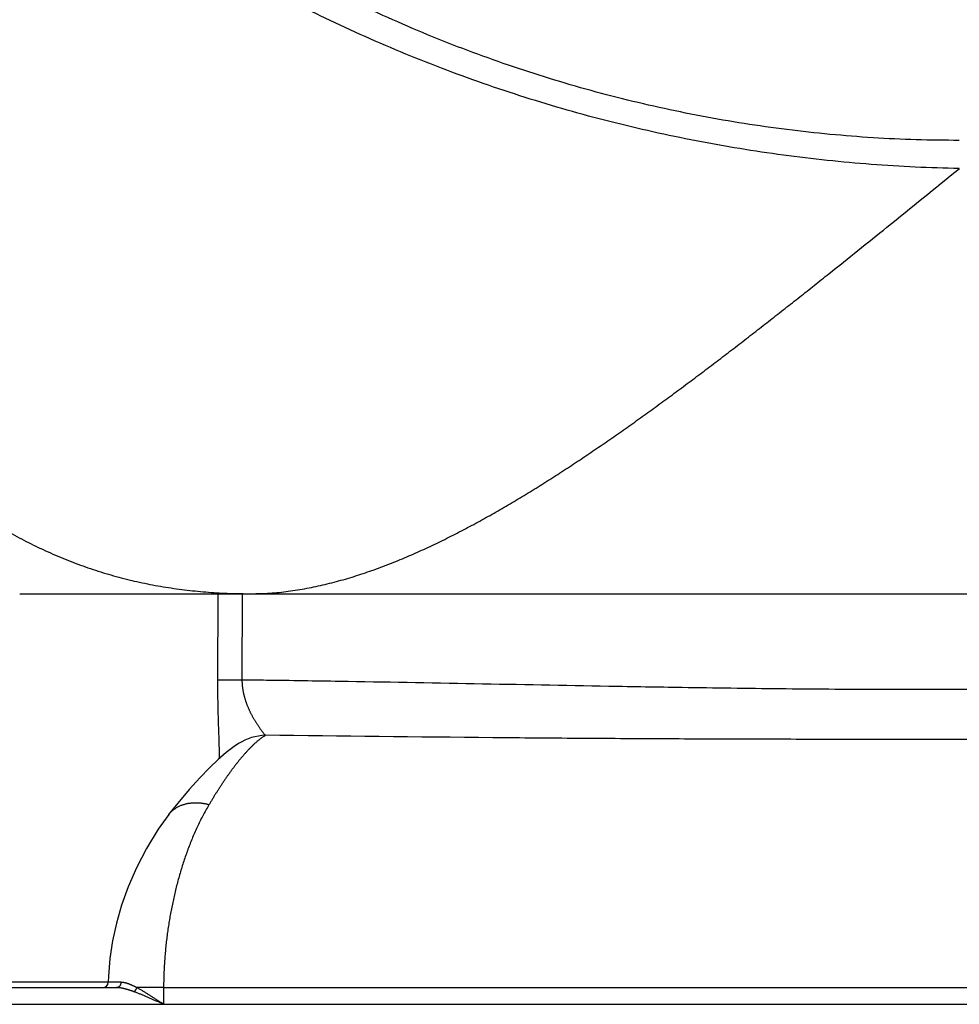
# Model space of a CAD drawing. Header units: millimetres. Extents: x 0 to 1071, y 0 to 742.
# Tile 13 of 130: x 294 to 309, y 283 to 298. Entities that reach past the tile are written whole.
import ezdxf

# ---------------------------------------------------------------- set-up
doc = ezdxf.new("R2010")
doc.units = ezdxf.units.MM
doc.header["$LTSCALE"] = 0.454724
doc.layers.add('NoLayerName_001', color=7, linetype='Continuous')
doc.styles.get("Standard").update_dxf_attribs({"font": 'txt', "bigfont": 'extfont2'})
doc.dimstyles.get("Standard").update_dxf_attribs({"dimtxt": 2.5, "dimasz": 2.5, "dimexe": 1, "dimexo": 1, "dimtad": 1, "dimdec": 3, "dimzin": 0, "dimdsep": 46, "dimtxsty": 'Standard', "dimcen": 2.5, "dimadec": 3, "dimazin": 0, "dimtfac": 0.75, "dimtdec": 3, "dimtmove": 0, "dimatfit": 3, "dimfxl": 1, "dimarcsym": 0})

msp = doc.modelspace()

# ---------------------------------------------------------------- linework, layer by layer
at = {"layer": 'NoLayerName_001', "color": 7, "linetype": 'Continuous', "lineweight": 25}
for p, q in [((294.38052, 288.981023), (323.559935, 288.981023)), ((297.912954, 288.981023), (320.027501, 288.981023)), ((297.721378, 286.693663), (297.720148, 286.692883)), ((296.654398, 285.608096), (296.654049, 285.607643)), ((287.196617, 282.965746), (295.860058, 282.965746)), ((286.94245, 282.711579), (330.998005, 282.711579))]:
    msp.add_line(p, q, dxfattribs=at)
at = {"layer": 'NoLayerName_001', "color": 8, "linetype": 'Continuous', "lineweight": 25}
for p, q in [((297.405989, 288.981023), (297.39999, 287.661008)), ((297.77846, 288.981023), (297.772638, 287.663966)), ((295.730844, 283.050024), (288.244358, 283.050024)), ((296.576721, 282.965746), (296.165777, 282.967454)), ((296.576721, 282.965746), (296.575147, 282.711579)), ((296.576721, 282.965746), (321.363734, 282.965746))]:
    msp.add_line(p, q, dxfattribs=at)
at = {"layer": 'NoLayerName_001', "color": 7, "linetype": 'Continuous', "lineweight": 25}
for points in [[(297.721378, 286.693663), (297.651412, 286.646639), (297.534044, 286.557052), (297.410774, 286.45068), (297.276514, 286.322959), (297.128714, 286.170249), (296.967245, 285.990695), (296.792206, 285.782214), (296.654055, 285.607639)], [(296.654398, 285.608096), (296.495831, 285.38804), (296.313905, 285.092937), (296.161213, 284.797206), (296.035637, 284.505081), (295.935893, 284.223151), (295.85783, 283.948524), (295.79898, 283.679363), (295.757972, 283.412082), (295.734413, 283.138891), (295.730832, 283.048146)]]:
    msp.add_lwpolyline(points, dxfattribs=at)
at = {"layer": 'NoLayerName_001', "color": 8, "linetype": 'Continuous', "lineweight": 25}
msp.add_arc((298.156668, 286.004304), 0.815289, 91.6822261, 122.2700418, dxfattribs=at)
at = {"layer": 'NoLayerName_001', "color": 7, "linetype": 'Continuous', "lineweight": 25}
msp.add_arc((295.646154, 283.050468), 0.084721, 270.0000414, 358.4302422, dxfattribs=at)
at = {"layer": 'NoLayerName_001', "color": 8, "linetype": 'Continuous', "lineweight": 25}
for points, knots in [([(308.721318, 295.903096), (308.501872, 295.906586), (308.062666, 295.908508), (307.404369, 295.941778), (306.746883, 295.993042), (306.090985, 296.06545), (305.437407, 296.157984), (304.786894, 296.270742), (304.140185, 296.403522), (303.497997, 296.556223), (302.860983, 296.728662), (302.229719, 296.920595), (301.604757, 297.131799), (300.986649, 297.362045), (300.375944, 297.611109), (299.773193, 297.878765), (299.178949, 298.164785), (298.593767, 298.468941), (298.018192, 298.790962), (297.452771, 299.130574), (296.89805, 299.487504), (296.354579, 299.861478), (295.822905, 300.252225), (295.303576, 300.659466), (294.797176, 301.082922), (294.304263, 301.52218), (293.825345, 301.976692), (293.361034, 302.445959), (292.911695, 302.929294), (292.478598, 303.426694), (292.059649, 303.935608), (291.796612, 304.287366), (291.663134, 304.461591)], [0, 0, 0, 0, 0.658420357, 1.317405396, 1.97685412, 2.6366557, 3.296692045, 3.956840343, 4.616975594, 5.276976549, 5.936801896, 6.596484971, 7.256056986, 7.915545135, 8.57497421, 9.234368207, 9.893751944, 10.553149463, 11.21257433, 11.872038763, 12.531558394, 13.191153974, 13.850853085, 14.510691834, 15.170712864, 15.830881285, 16.491074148, 17.151162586, 17.811018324, 18.470516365, 19.129537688, 19.787971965, 19.787971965, 19.787971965, 19.787971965]), ([(308.721298, 295.472945), (308.497113, 295.480469), (308.048379, 295.490823), (307.376244, 295.534583), (306.705117, 295.595182), (306.035739, 295.675627), (305.368742, 295.775062), (304.704784, 295.89367), (304.044516, 296.031348), (303.388581, 296.188094), (302.737574, 296.363799), (302.092034, 296.55827), (301.452486, 296.771338), (300.819455, 297.002827), (300.193466, 297.252565), (299.575044, 297.520377), (298.964714, 297.80609), (298.363005, 298.109529), (297.770407, 298.430442), (297.187413, 298.768575), (296.614514, 299.123677), (296.0522, 299.495494), (295.500965, 299.883774), (294.961299, 300.288264), (294.433724, 300.708689), (293.918807, 301.144719), (293.417147, 301.59596), (292.929434, 302.062052), (292.456122, 302.542437), (291.998557, 303.037279), (291.554764, 303.544063), (291.274893, 303.895009), (291.13303, 304.068762)], [0, 0, 0, 0, 0.672934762, 1.346369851, 2.020201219, 2.694324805, 3.368638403, 4.043043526, 4.717447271, 5.391766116, 6.065968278, 6.740066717, 7.414074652, 8.088004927, 8.761871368, 9.43569015, 10.109481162, 10.783268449, 11.457075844, 12.130926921, 12.804846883, 13.478863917, 14.153010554, 14.827325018, 15.501848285, 16.176528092, 16.851218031, 17.525777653, 18.200079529, 18.874011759, 19.547480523, 20.220412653, 20.220412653, 20.220412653, 20.220412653]), ([(297.912954, 288.981023), (298.007657, 288.984325), (298.197464, 288.986324), (298.480871, 289.01702), (298.762487, 289.06175), (299.041407, 289.121686), (299.3171, 289.194054), (299.589262, 289.277758), (299.857895, 289.371611), (300.123128, 289.474498), (300.385102, 289.585304), (300.644031, 289.702942), (300.900004, 289.826809), (301.153163, 289.956335), (301.403668, 290.090952), (301.651674, 290.230102), (301.897377, 290.373212), (302.140907, 290.519915), (302.382382, 290.669932), (302.621941, 290.822974), (302.859722, 290.978757), (303.095867, 291.136997), (303.330524, 291.297418), (303.563777, 291.459858), (303.795722, 291.624156), (304.026454, 291.790156), (304.256068, 291.957698), (304.484662, 292.126624), (304.712334, 292.296782), (304.939148, 292.468074), (305.165173, 292.640401), (305.390477, 292.813667), (305.615131, 292.987776), (305.839202, 293.16263), (306.062763, 293.338133), (306.285862, 293.51422), (306.508543, 293.690833), (306.804958, 293.92694), (307.174669, 294.223091), (307.838737, 294.757928), (308.354195, 295.175202), (308.722645, 295.472926)], [0, 0, 0, 0, 0.284281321, 0.569004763, 0.854182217, 1.139500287, 1.424451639, 1.709039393, 1.993497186, 2.277937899, 2.562363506, 2.846717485, 3.131044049, 3.415390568, 3.699766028, 3.984144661, 4.268476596, 4.552761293, 4.837027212, 5.121290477, 5.405555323, 5.68981515, 5.974060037, 6.258296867, 6.542533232, 6.826772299, 7.111013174, 7.395251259, 7.679481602, 7.963706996, 8.247930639, 8.532154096, 8.816377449, 9.100599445, 9.384818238, 9.669034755, 9.953250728, 10.237467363, 10.805904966, 11.374349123, 12.795459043, 12.795459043, 12.795459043, 12.795459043]), ([(293.078525, 290.698818), (293.164486, 290.631608), (293.33456, 290.494766), (293.600816, 290.304003), (293.873804, 290.12288), (294.154669, 289.953752), (294.442632, 289.796688), (294.737213, 289.652303), (295.037799, 289.521101), (295.34381, 289.403627), (295.65465, 289.300387), (295.969781, 289.211999), (296.288528, 289.1385), (296.610181, 289.079474), (296.934099, 289.034449), (297.259628, 289.003478), (297.586079, 288.984024), (297.804039, 288.98302), (297.912954, 288.981023)], [0, 0, 0, 0, 0.327351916, 0.654709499, 0.982200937, 1.309975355, 1.637943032, 1.965943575, 2.293842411, 2.621536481, 2.948959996, 3.276095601, 3.603045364, 3.929943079, 4.256858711, 4.583807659, 4.910743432, 5.237541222, 5.237541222, 5.237541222, 5.237541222]), ([(297.39999, 287.661008), (297.39995, 287.645023), (297.399826, 287.613053), (297.399901, 287.565098), (297.400121, 287.517142), (297.400507, 287.469187), (297.401043, 287.421233), (297.401721, 287.37328), (297.402533, 287.325328), (297.40347, 287.277378), (297.404524, 287.22943), (297.405686, 287.181484), (297.407368, 287.11756), (297.409694, 287.037664), (297.413827, 286.909848), (297.417659, 286.798017), (297.420538, 286.702148), (297.42186, 286.654208), (297.423007, 286.606264), (297.423904, 286.558315), (297.424555, 286.510363), (297.42463, 286.478393), (297.424712, 286.462408)], [0, 0, 0, 0, 0.047955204, 0.095910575, 0.143866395, 0.191822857, 0.239780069, 0.287738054, 0.335696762, 0.383656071, 0.43161579, 0.479575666, 0.527535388, 0.62345283, 0.719365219, 0.911184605, 0.95914178, 1.007100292, 1.055058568, 1.103015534, 1.150970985, 1.198925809, 1.198925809, 1.198925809, 1.198925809]), ([(297.772637, 287.663966), (297.739511, 287.663916), (297.6774, 287.663852), (297.602866, 287.66364), (297.553177, 287.663385), (297.524194, 287.663167), (297.48693, 287.662786), (297.453804, 287.662382), (297.42482, 287.661983), (297.412398, 287.661699), (297.40413, 287.661214), (297.399995, 287.661008)], [0, 0, 0, 0, 0.0993770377, 0.1863349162, 0.223601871, 0.248444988, 0.2732866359, 0.3354008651, 0.3478269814, 0.3602500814, 0.372670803, 0.372670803, 0.372670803, 0.372670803]), ([(297.772637, 287.663966), (297.772735, 287.657723), (297.772839, 287.645233), (297.773546, 287.626505), (297.774576, 287.607786), (297.775985, 287.589084), (297.777752, 287.570407), (297.779878, 287.551764), (297.782356, 287.533163), (297.785183, 287.514611), (297.788353, 287.496117), (297.791864, 287.477688), (297.79571, 287.459332), (297.799884, 287.441052), (297.804376, 287.422852), (297.80918, 287.404735), (297.814286, 287.386701), (297.819686, 287.368754), (297.825372, 287.350897), (297.831336, 287.333132), (297.837569, 287.315461), (297.844063, 287.297886), (297.850812, 287.280408), (297.857806, 287.263028), (297.865039, 287.245745), (297.872503, 287.228562), (297.880191, 287.211477), (297.888095, 287.194492), (297.896208, 287.177606), (297.904522, 287.160819), (297.913033, 287.144133), (297.921735, 287.127545), (297.930621, 287.111057), (297.939687, 287.094667), (297.948927, 287.078377), (297.958336, 287.062184), (297.967909, 287.046088), (297.977641, 287.030088), (297.987535, 287.014187), (297.997564, 286.998369), (298.004395, 286.987916), (298.007792, 286.982677)], [0, 0, 0, 0, 0.0187303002, 0.0374694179, 0.0562164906, 0.0749704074, 0.0937298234, 0.1124931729, 0.1312586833, 0.150024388, 0.1687881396, 0.187547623, 0.2063009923, 0.2250492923, 0.2437941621, 0.262536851, 0.2812782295, 0.3000188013, 0.3187587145, 0.337497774, 0.3562354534, 0.3749712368, 0.3937057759, 0.4124398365, 0.4311738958, 0.4499081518, 0.4686425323, 0.4873767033, 0.5061100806, 0.5248422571, 0.5435735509, 0.5623042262, 0.581034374, 0.599763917, 0.6184926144, 0.6372200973, 0.6559466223, 0.6746731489, 0.6934005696, 0.7121296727, 0.7308611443, 0.7308611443, 0.7308611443, 0.7308611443]), ([(308.969316, 287.517636), (308.844896, 287.517327), (308.596056, 287.516547), (308.098371, 287.51629), (307.476264, 287.517479), (306.729746, 287.521524), (305.983246, 287.528026), (305.236773, 287.536915), (304.365919, 287.549534), (302.37548, 287.583469), (300.260773, 287.62704), (298.394684, 287.65566), (297.897047, 287.662279), (297.772638, 287.663966)], [0, 0, 0, 0, 0.373261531, 0.746524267, 1.493052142, 2.239581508, 2.986109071, 3.732632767, 4.479155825, 5.598941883, 9.70481315, 10.82459679, 11.197857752, 11.197857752, 11.197857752, 11.197857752]), ([(298.007792, 286.982677), (298.011239, 286.97747), (298.018096, 286.967031), (298.028599, 286.951518), (298.039244, 286.936106), (298.050062, 286.920822), (298.061055, 286.905674), (298.072238, 286.890669), (298.083621, 286.875809), (298.095213, 286.86108), (298.10703, 286.846523), (298.119025, 286.83207), (298.128273, 286.823638), (298.132733, 286.819279)], [0, 0, 0, 0, 0.0187341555, 0.037468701, 0.0562001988, 0.074925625, 0.0936424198, 0.1123510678, 0.1310643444, 0.1497987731, 0.1685702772, 0.1873385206, 0.2060478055, 0.2060478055, 0.2060478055, 0.2060478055]), ([(298.132735, 286.819242), (298.126765, 286.815663), (298.114743, 286.808638), (298.097201, 286.797291), (298.079936, 286.785517), (298.062982, 286.773272), (298.046308, 286.760626), (298.0299, 286.747616), (298.013739, 286.734291), (297.997808, 286.720693), (297.982084, 286.70687), (297.966557, 286.692843), (297.951222, 286.678623), (297.936073, 286.664218), (297.9211, 286.649638), (297.906298, 286.634891), (297.891657, 286.619988), (297.877172, 286.604936), (297.862833, 286.589747), (297.848638, 286.574425), (297.83456, 286.558996), (297.825294, 286.548602), (297.820646, 286.543419)], [0, 0, 0, 0, 0.020881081, 0.041764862, 0.0626597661, 0.0835701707, 0.1044967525, 0.1254368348, 0.1463847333, 0.1673320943, 0.1882687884, 0.2091916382, 0.2301035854, 0.2510072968, 0.2719050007, 0.292798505, 0.3136892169, 0.3345781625, 0.3554660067, 0.3763530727, 0.3972393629, 0.4181245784, 0.4181245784, 0.4181245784, 0.4181245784]), ([(308.970228, 286.757475), (308.247709, 286.75739), (307.091678, 286.756228), (305.502139, 286.759144), (304.201614, 286.763722), (302.901104, 286.771394), (300.878123, 286.787965), (299.288696, 286.807004), (298.132734, 286.819259)], [0, 0, 0, 0, 2.167556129, 3.468090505, 4.768622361, 6.06915245, 7.369683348, 10.837764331, 10.837764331, 10.837764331, 10.837764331]), ([(297.820646, 286.543419), (297.810113, 286.531382), (297.788902, 286.507431), (297.75794, 286.47076), (297.727451, 286.433689), (297.697502, 286.396169), (297.668035, 286.358257), (297.639029, 286.31998), (297.610452, 286.281376), (297.582275, 286.242478), (297.554467, 286.203319), (297.526999, 286.16393), (297.499864, 286.12432), (297.473053, 286.084497), (297.446556, 286.04447), (297.420364, 286.004247), (297.394466, 285.963837), (297.368854, 285.923247), (297.343515, 285.882488), (297.318451, 285.841562), (297.293613, 285.8005), (297.277292, 285.772983), (297.269102, 285.759243)], [0, 0, 0, 0, 0.0479857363, 0.0959744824, 0.1439706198, 0.1919765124, 0.2399926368, 0.2880177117, 0.3360488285, 0.3840815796, 0.4321101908, 0.4801300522, 0.5281422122, 0.5761484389, 0.6241501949, 0.6721486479, 0.72014468, 0.7681388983, 0.8161316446, 0.8641230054, 0.9121128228, 0.9601007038, 0.9601007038, 0.9601007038, 0.9601007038]), ([(297.269101, 285.759253), (297.253014, 285.731236), (297.220292, 285.6755), (297.17446, 285.59004), (297.130476, 285.503591), (297.088625, 285.416052), (297.048741, 285.327582), (297.010781, 285.238271), (296.974659, 285.14822), (296.940328, 285.057496), (296.907749, 284.966146), (296.876878, 284.874215), (296.847672, 284.781745), (296.820087, 284.688781), (296.794081, 284.595365), (296.769605, 284.501541), (296.746632, 284.40734), (296.725153, 284.312789), (296.705154, 284.21791), (296.686623, 284.122729), (296.669546, 284.027268), (296.653912, 283.931553), (296.639708, 283.835607), (296.626918, 283.739455), (296.615543, 283.64312), (296.605595, 283.546628), (296.597083, 283.450003), (296.590022, 283.353269), (296.584406, 283.256453), (296.580307, 283.159578), (296.577501, 283.062672), (296.577085, 282.99805), (296.576695, 282.965746)], [0, 0, 0, 0, 0.09691961, 0.193872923, 0.290863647, 0.387887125, 0.484930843, 0.581974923, 0.678994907, 0.775987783, 0.872964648, 0.969933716, 1.06690012, 1.163866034, 1.260830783, 1.357791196, 1.454747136, 1.551702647, 1.648661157, 1.745625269, 1.84259678, 1.939576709, 2.036565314, 2.133562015, 2.230563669, 2.327565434, 2.42456274, 2.521551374, 2.6185275, 2.715487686, 2.812428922, 2.909348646, 2.909348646, 2.909348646, 2.909348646]), ([(297.269101, 285.759253), (297.261882, 285.760966), (297.247467, 285.764519), (297.225666, 285.7691), (297.203762, 285.773214), (297.18175, 285.776762), (297.159648, 285.779745), (297.137472, 285.78214), (297.115234, 285.783927), (297.092949, 285.785089), (297.070635, 285.785605), (297.048311, 285.785454), (297.026003, 285.78461), (297.003739, 285.783046), (296.981545, 285.780737), (296.95945, 285.777656), (296.937479, 285.773777), (296.915663, 285.769075), (296.894034, 285.763526), (296.872636, 285.757108), (296.851519, 285.749802), (296.830739, 285.741589), (296.810348, 285.73245), (296.790402, 285.722365), (296.770954, 285.711318), (296.75207, 285.699291), (296.733811, 285.686303), (296.716242, 285.67239), (296.699424, 285.657595), (296.683468, 285.641923), (296.668289, 285.625536), (296.659111, 285.613833), (296.654411, 285.608087)], [0, 0, 0, 0, 0.0222584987, 0.0445338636, 0.0668209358, 0.0891157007, 0.1114153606, 0.1337184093, 0.156024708, 0.1783355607, 0.20065349, 0.2229762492, 0.2452975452, 0.2676133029, 0.2899221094, 0.3122254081, 0.3345276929, 0.3568366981, 0.3791616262, 0.4014983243, 0.4238378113, 0.4461753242, 0.4685108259, 0.4908494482, 0.513201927, 0.5355828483, 0.5579867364, 0.5803939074, 0.6027863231, 0.625148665, 0.647469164, 0.6697404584, 0.6697404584, 0.6697404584, 0.6697404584]), ([(295.925291, 283.047333), (295.889394, 283.047381), (295.838539, 283.047412), (295.784692, 283.047554), (295.760758, 283.047683), (295.750789, 283.04772), (295.742822, 283.047828), (295.739822, 283.04793), (295.736834, 283.047826), (295.733838, 283.048011), (295.731858, 283.048097), (295.730856, 283.048146)], [0, 0, 0, 0, 0.1076921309, 0.1525657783, 0.1615402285, 0.1794953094, 0.1824715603, 0.185445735, 0.1884960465, 0.1914343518, 0.1944428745, 0.1944428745, 0.1944428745, 0.1944428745]), ([(295.925291, 283.047333), (295.925233, 283.046062), (295.925148, 283.043517), (295.924824, 283.039707), (295.924382, 283.035907), (295.9238, 283.032121), (295.923082, 283.028357), (295.922229, 283.024619), (295.921238, 283.020914), (295.920111, 283.017246), (295.918846, 283.013623), (295.917442, 283.010051), (295.915897, 283.00654), (295.914209, 283.003097), (295.912375, 282.999731), (295.910393, 282.996451), (295.908262, 282.993266), (295.905979, 282.990185), (295.903544, 282.987218), (295.900957, 282.984377), (295.898221, 282.981678), (295.895339, 282.979136), (295.892313, 282.976766), (295.889147, 282.974586), (295.885843, 282.972609), (295.882407, 282.970854), (295.878854, 282.969334), (295.875203, 282.968062), (295.871477, 282.967046), (295.867697, 282.966313), (295.863885, 282.965828), (295.86133, 282.965799), (295.860058, 282.965748)], [0, 0, 0, 0, 0.0038173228, 0.0076394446, 0.0114654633, 0.0152945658, 0.0191260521, 0.0229593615, 0.0267940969, 0.0306300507, 0.0344671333, 0.0383042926, 0.0421401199, 0.0459738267, 0.049805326, 0.0536352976, 0.0574652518, 0.0612975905, 0.0651350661, 0.0689762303, 0.0728181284, 0.0766591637, 0.080499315, 0.0843403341, 0.0881859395, 0.0920414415, 0.0959055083, 0.0997709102, 0.1036310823, 0.1074807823, 0.1113165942, 0.1151374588, 0.1151374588, 0.1151374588, 0.1151374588]), ([(296.165786, 282.967455), (296.161999, 282.969377), (296.154436, 282.973237), (296.143038, 282.978916), (296.131602, 282.98451), (296.120116, 282.989997), (296.108573, 282.995365), (296.096965, 283.000603), (296.085283, 283.005698), (296.073519, 283.010638), (296.061667, 283.015411), (296.049716, 283.020004), (296.037663, 283.024405), (296.025509, 283.028594), (296.013252, 283.032513), (296.000901, 283.036106), (295.988463, 283.039311), (295.975947, 283.042069), (295.963361, 283.044328), (295.950714, 283.045998), (295.938016, 283.047134), (295.929524, 283.047211), (295.925281, 283.047334)], [0, 0, 0, 0, 0.0127402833, 0.0254738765, 0.0382031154, 0.0509306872, 0.0636596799, 0.0763936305, 0.0891365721, 0.1018930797, 0.1146683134, 0.12746806, 0.1402987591, 0.1531601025, 0.1660333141, 0.1788996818, 0.1917448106, 0.2045594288, 0.2173402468, 0.2300908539, 0.2428226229, 0.2555555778, 0.2555555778, 0.2555555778, 0.2555555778]), ([(296.124689, 282.903675), (296.120411, 282.905208), (296.111864, 282.908292), (296.099007, 282.912813), (296.086125, 282.917257), (296.07321, 282.921603), (296.060259, 282.925844), (296.047268, 282.929969), (296.034232, 282.933969), (296.021146, 282.937832), (296.008006, 282.94155), (295.994808, 282.945111), (295.981551, 282.948507), (295.968234, 282.951716), (295.95486, 282.954695), (295.941432, 282.957407), (295.927957, 282.959812), (295.91444, 282.961869), (295.900886, 282.963544), (295.8873, 282.964774), (295.873688, 282.965605), (295.8646, 282.965657), (295.860058, 282.965746)], [0, 0, 0, 0, 0.0136317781, 0.0272601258, 0.0408863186, 0.0545118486, 0.0681384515, 0.0817681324, 0.0954031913, 0.1090462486, 0.1227002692, 0.1363685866, 0.1500547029, 0.1637554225, 0.1774602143, 0.191159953, 0.2048477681, 0.2185193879, 0.2321734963, 0.2458120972, 0.2594408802, 0.2730695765, 0.2730695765, 0.2730695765, 0.2730695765]), ([(296.165786, 282.967455), (296.165332, 282.966269), (296.164444, 282.963889), (296.163002, 282.960363), (296.161496, 282.956862), (296.159916, 282.953389), (296.158267, 282.94994), (296.156552, 282.946515), (296.154768, 282.943116), (296.152915, 282.939747), (296.150991, 282.936414), (296.148994, 282.933123), (296.146923, 282.929878), (296.144776, 282.926686), (296.142552, 282.92355), (296.14025, 282.920478), (296.137867, 282.917473), (296.135403, 282.914542), (296.132857, 282.911689), (296.130223, 282.908923), (296.127515, 282.906235), (296.125623, 282.904536), (296.124689, 282.903675)], [0, 0, 0, 0, 0.00381007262, 0.00761859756, 0.01142861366, 0.01524301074, 0.01906452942, 0.02289544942, 0.02673484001, 0.03058010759, 0.03442885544, 0.03827892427, 0.04212841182, 0.04597569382, 0.04981944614, 0.05365866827, 0.05749270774, 0.06132128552, 0.06514452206, 0.06896296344, 0.07277760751, 0.07658992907, 0.07658992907, 0.07658992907, 0.07658992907]), ([(296.575147, 282.711579), (296.552843, 282.721691), (296.515685, 282.738573), (296.47104, 282.758713), (296.441249, 282.772076), (296.418886, 282.782059), (296.396502, 282.791996), (296.374094, 282.801881), (296.351657, 282.811706), (296.329189, 282.821467), (296.306686, 282.831148), (296.284141, 282.840732), (296.261549, 282.850202), (296.238904, 282.859543), (296.216201, 282.868736), (296.193436, 282.877768), (296.170598, 282.886613), (296.147697, 282.895289), (296.132352, 282.900862), (296.124689, 282.903675)], [0, 0, 0, 0, 0.0734655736, 0.1224416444, 0.1469301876, 0.1714194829, 0.195909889, 0.2204018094, 0.2448956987, 0.2693918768, 0.2938894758, 0.3183872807, 0.3428842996, 0.3673798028, 0.3918733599, 0.4163648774, 0.4408546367, 0.4653433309, 0.4898321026, 0.4898321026, 0.4898321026, 0.4898321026]), ([(296.575147, 282.711579), (296.55504, 282.724943), (296.521551, 282.747248), (296.481276, 282.773881), (296.454379, 282.791566), (296.434177, 282.804788), (296.41394, 282.817959), (296.393664, 282.831075), (296.373343, 282.844126), (296.352973, 282.857108), (296.332546, 282.870004), (296.31205, 282.88279), (296.291475, 282.895447), (296.270812, 282.907954), (296.250048, 282.920289), (296.229177, 282.932435), (296.208181, 282.944358), (296.187074, 282.956081), (296.172864, 282.963642), (296.165777, 282.967454)], [0, 0, 0, 0, 0.0724279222, 0.1207115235, 0.1448541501, 0.1689980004, 0.1931436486, 0.2172917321, 0.2414429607, 0.2655978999, 0.2897552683, 0.3139130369, 0.3380695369, 0.3622235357, 0.3863743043, 0.4105216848, 0.434666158, 0.4588089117, 0.4829519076, 0.4829519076, 0.4829519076, 0.4829519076])]:
    msp.add_open_spline(points, degree=3, knots=knots, dxfattribs=at)

# ---------------------------------------------------------------- leaders
at = {"layer": 'NoLayerName_001', "color": 3, "linetype": 'Continuous', "lineweight": 13, "annotation_type": 0, "has_hookline": 1, "hookline_direction": 1, "text_width": 1.88573}
msp.add_leader([(302.994411, 309.900461), (280.840694, 288.532024), (279.426467, 288.532024)], dimstyle='Standard', override={"dimtxt": 4.949795, "dimasz": 1.414227, "dimldrblk": 'DOT'}, dxfattribs=at)

doc.saveas('drawing.dxf')
